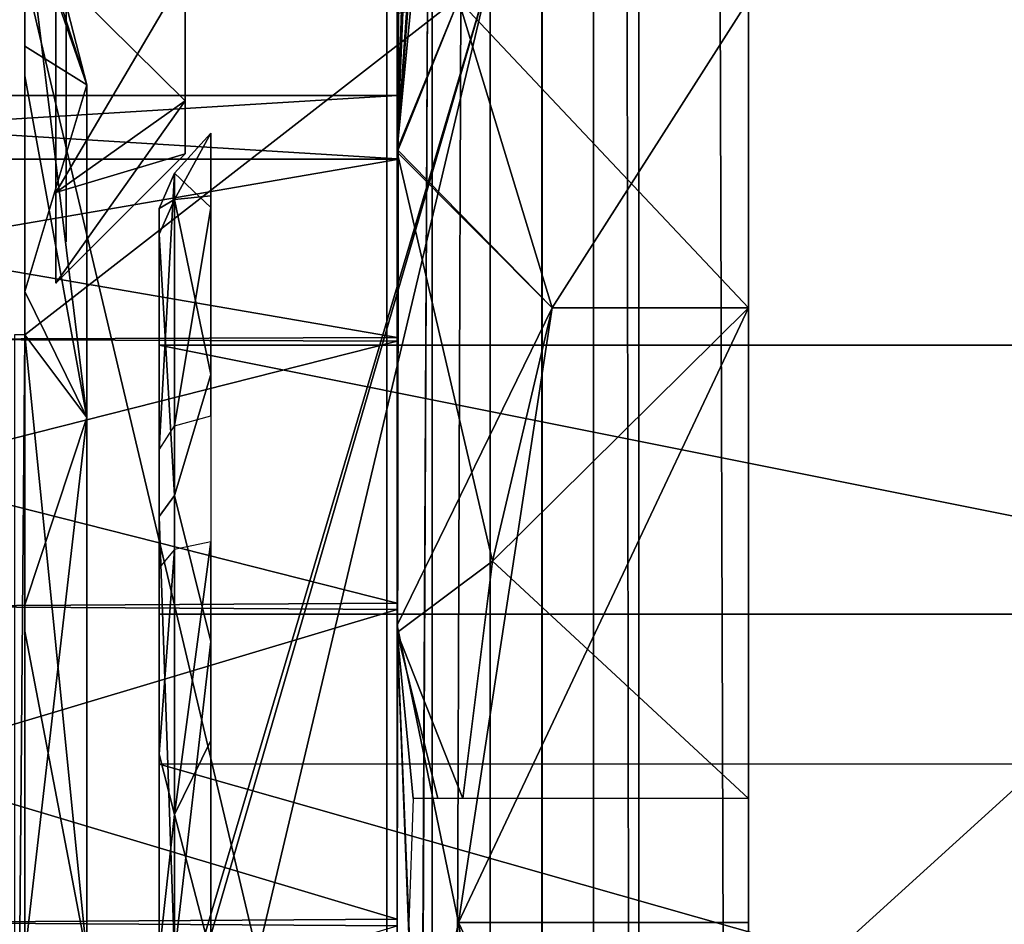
# Model space of a CAD drawing. Header units: millimetres. Extents: x -108 to 112, y -157 to 157.
# Tile 20 of 118: x -95.55 to -86.03, y -83.47 to -74.72. Entities that reach past the tile are written whole.
import ezdxf

# ---------------------------------------------------------------- set-up
doc = ezdxf.new("R2010")
doc.units = ezdxf.units.MM
doc.header["$LTSCALE"] = 33.374815
for name, color, linetype in [('1055', 7, 'CONTINUOUS'), ('1059', 7, 'CONTINUOUS'), ('1066', 7, 'CONTINUOUS'), ('1070', 7, 'CONTINUOUS'), ('1075', 7, 'CONTINUOUS'), ('1076', 7, 'CONTINUOUS'), ('1079', 7, 'CONTINUOUS'), ('1080', 7, 'CONTINUOUS'), ('1081', 7, 'CONTINUOUS'), ('1082', 7, 'CONTINUOUS'), ('1083', 7, 'CONTINUOUS'), ('1085', 7, 'CONTINUOUS'), ('1086', 7, 'CONTINUOUS'), ('1087', 7, 'CONTINUOUS'), ('12', 7, 'CONTINUOUS'), ('198', 7, 'CONTINUOUS'), ('208', 7, 'CONTINUOUS'), ('211', 7, 'CONTINUOUS'), ('217', 7, 'CONTINUOUS'), ('3', 7, 'CONTINUOUS'), ('478', 7, 'CONTINUOUS'), ('479', 7, 'CONTINUOUS'), ('480', 7, 'CONTINUOUS'), ('544', 7, 'CONTINUOUS'), ('545', 7, 'CONTINUOUS'), ('546', 7, 'CONTINUOUS'), ('547', 7, 'CONTINUOUS'), ('548', 7, 'CONTINUOUS'), ('549', 7, 'CONTINUOUS'), ('553', 7, 'CONTINUOUS'), ('554', 7, 'CONTINUOUS'), ('555', 7, 'CONTINUOUS'), ('856', 7, 'CONTINUOUS'), ('858', 7, 'CONTINUOUS'), ('9', 7, 'CONTINUOUS')]:
    doc.layers.add(name, color=color, linetype=linetype)

msp = doc.modelspace()

# ---------------------------------------------------------------- linework, layer by layer
at = {"layer": '1055', "linetype": 'CONTINUOUS'}
for points in [[(-95.5, -73.4842, -30.3865), (-95.5, -69.2664, -39.25), (-95.5, -74.9735, -33.4334), (-95.5, -73.4842, -30.3865)], [(-95.5, -74.9735, -33.4334), (-95.5, -69.2664, -39.25), (-95.5, -72.1574, -37.1166), (-95.5, -74.9735, -33.4334)], [(-95.5, -70.7315, -42.7847), (-95.5, -74.2664, -44.25), (-95.5, -96.8011, -42.7849), (-95.5, -70.7315, -42.7847)], [(-95.5, -70.7315, -42.7847), (-95.5, -96.8011, -42.7849), (-95.5, -93.2541, -42.2488), (-95.5, -70.7315, -42.7847)], [(-95.5, -70.7315, -42.7847), (-95.5, -93.2541, -42.2488), (-95.5, -74.2541, -42.2488), (-95.5, -70.7315, -42.7847)], [(-95.5, -74.2664, -10.25), (-95.5, -70.7317, -11.7151), (-95.5, -77.7664, -10.25), (-95.5, -74.2664, -10.25)], [(-95.5, -77.7664, -10.25), (-95.5, -70.7317, -11.7151), (-95.5, -74.2786, -12.2512), (-95.5, -77.7664, -10.25)], [(-95.5, -74.2786, -36.2512), (-95.5, -74.9735, -33.4334), (-95.5, -72.1574, -37.1166), (-95.5, -74.2786, -36.2512)], [(-95.5, -73.6281, -23.6784), (-95.5, -75.261, -20.6764), (-95.5, -74.2541, -18.2488), (-95.5, -73.6281, -23.6784)], [(-95.5, -75.261, -20.6764), (-95.5, -77.7664, -18.3302), (-95.5, -74.2541, -18.2488), (-95.5, -75.261, -20.6764)], [(-95.5, -74.2541, -18.2488), (-95.5, -77.7664, -18.3302), (-95.5, -76.3753, -17.3834), (-95.5, -74.2541, -18.2488)], [(-95.5, -93.2541, -42.2488), (-95.5, -91.1443, -41.3704), (-95.5, -74.2541, -42.2488), (-95.5, -93.2541, -42.2488)], [(-95.5, -74.2541, -42.2488), (-95.5, -91.1443, -41.3704), (-95.5, -76.3753, -41.3834), (-95.5, -74.2541, -42.2488)], [(-95.5, -96.8011, -42.7849), (-95.5, -74.2664, -44.25), (-95.5, -93.2664, -44.25), (-95.5, -96.8011, -42.7849)], [(-95.5, -76.3884, -13.1296), (-95.5, -77.7664, -10.25), (-95.5, -74.2786, -12.2512), (-95.5, -76.3884, -13.1296)], [(-95.5, -77.3476, -35.8721), (-95.5, -74.9735, -33.4334), (-95.5, -74.2786, -36.2512), (-95.5, -77.3476, -35.8721)], [(-95.5, -76.3884, -37.1296), (-95.5, -77.3476, -35.8721), (-95.5, -74.2786, -36.2512), (-95.5, -76.3884, -37.1296)], [(-95.5, -77.7664, -18.3302), (-95.5, -77.2664, -15.25), (-95.5, -76.3753, -17.3834), (-95.5, -77.7664, -18.3302)], [(-95.5, -91.1443, -41.3704), (-95.5, -90.2664, -39.25), (-95.5, -76.3753, -41.3834), (-95.5, -91.1443, -41.3704)], [(-95.5, -90.2664, -39.25), (-95.5, -77.2664, -39.25), (-95.5, -76.3753, -41.3834), (-95.5, -90.2664, -39.25)], [(-95.5, -77.2664, -15.25), (-95.5, -77.7664, -10.25), (-95.5, -76.3884, -13.1296), (-95.5, -77.2664, -15.25)], [(-95.5, -80.378, -37.4516), (-95.5, -77.3476, -35.8721), (-95.5, -76.3884, -37.1296), (-95.5, -80.378, -37.4516)], [(-95.5, -77.2664, -39.25), (-95.5, -80.378, -37.4516), (-95.5, -76.3884, -37.1296), (-95.5, -77.2664, -39.25)], [(-95.5, -77.7664, -18.3302), (-95.5, -77.7664, -10.25), (-95.5, -77.2664, -15.25), (-95.5, -77.7664, -18.3302)], [(-95.5, -83.7664, -38), (-95.5, -80.378, -37.4516), (-95.5, -77.2664, -39.25), (-95.5, -83.7664, -38)], [(-95.5, -91.1574, -37.1166), (-95.5, -83.7664, -38), (-95.5, -77.2664, -39.25), (-95.5, -91.1574, -37.1166)], [(-95.5, -90.2664, -39.25), (-95.5, -91.1574, -37.1166), (-95.5, -77.2664, -39.25), (-95.5, -90.2664, -39.25)]]:
    msp.add_3dface(points, dxfattribs=at)
at = {"layer": '1059', "linetype": 'CONTINUOUS'}
for points in [[(-91, -74.2664, -10.25), (-95.5, -77.7664, -10.25), (-95.6, -89.7664, -10.25), (-91, -74.2664, -10.25)], [(-95.5, -89.7664, -10.25), (-91, -74.2664, -10.25), (-95.6, -89.7664, -10.25), (-95.5, -89.7664, -10.25)], [(-95.5, -74.2664, -10.25), (-95.5, -77.7664, -10.25), (-91, -74.2664, -10.25), (-95.5, -74.2664, -10.25)], [(-95.5, -89.7664, -10.25), (-95.5, -93.2664, -10.25), (-91, -74.2664, -10.25), (-95.5, -89.7664, -10.25)], [(-91, -74.2664, -10.25), (-95.5, -93.2664, -10.25), (-91, -93.2664, -10.25), (-91, -74.2664, -10.25)], [(-95.6, -89.7664, -10.25), (-95.5, -77.7664, -10.25), (-95.6, -77.7664, -10.25), (-95.6, -89.7664, -10.25)]]:
    msp.add_3dface(points, dxfattribs=at)
at = {"layer": '1066', "linetype": 'CONTINUOUS'}
for points in [[(-95.5, -73.6281, -23.6784), (-95.5, -73.0193, -27.027), (-94.9, -75.3495, -24.5152), (-95.5, -73.6281, -23.6784)], [(-95.5, -73.0193, -27.027), (-95.5, -73.4842, -30.3865), (-94.9, -75.3495, -24.5152), (-95.5, -73.0193, -27.027)], [(-95.5, -73.4842, -30.3865), (-95.5, -74.9735, -33.4334), (-94.9, -75.3495, -29.9848), (-95.5, -73.4842, -30.3865)], [(-94.9, -75.3495, -24.5152), (-95.5, -73.4842, -30.3865), (-94.9, -75.3495, -29.9848), (-94.9, -75.3495, -24.5152)], [(-95.5, -75.261, -20.6764), (-95.5, -73.6281, -23.6784), (-94.9, -78.5645, -20.0902), (-95.5, -75.261, -20.6764)], [(-94.9, -78.5645, -20.0902), (-95.5, -73.6281, -23.6784), (-94.9, -75.3495, -24.5152), (-94.9, -78.5645, -20.0902)], [(-95.5, -74.9735, -33.4334), (-95.5, -77.3476, -35.8721), (-94.9, -75.3495, -29.9848), (-95.5, -74.9735, -33.4334)], [(-95.5, -77.7664, -18.3302), (-95.5, -75.261, -20.6764), (-94.9, -78.5645, -20.0902), (-95.5, -77.7664, -18.3302)], [(-94.9, -75.3495, -29.9848), (-95.5, -77.3476, -35.8721), (-94.9, -78.5645, -34.4098), (-94.9, -75.3495, -29.9848)], [(-95.5, -77.3476, -35.8721), (-95.5, -80.378, -37.4516), (-94.9, -78.5645, -34.4098), (-95.5, -77.3476, -35.8721)], [(-95.5, -80.6299, -16.9677), (-95.5, -77.7664, -18.3302), (-94.9, -83.7664, -18.4), (-95.5, -80.6299, -16.9677)], [(-94.9, -83.7664, -18.4), (-95.5, -77.7664, -18.3302), (-94.9, -78.5645, -20.0902), (-94.9, -83.7664, -18.4)], [(-95.5, -80.378, -37.4516), (-95.5, -83.7664, -38), (-94.9, -78.5645, -34.4098), (-95.5, -80.378, -37.4516)], [(-94.9, -78.5645, -34.4098), (-95.5, -83.7664, -38), (-94.9, -83.7664, -36.1), (-94.9, -78.5645, -34.4098)], [(-95.5, -83.7664, -16.5), (-95.5, -80.6299, -16.9677), (-94.9, -83.7664, -18.4), (-95.5, -83.7664, -16.5)]]:
    msp.add_3dface(points, dxfattribs=at)
at = {"layer": '1070', "linetype": 'CONTINUOUS'}
for points in [[(-95.5, -93.2664, -44.25), (-95.5, -74.2664, -44.25), (-91, -93.2664, -44.25), (-95.5, -93.2664, -44.25)], [(-95.5, -74.2664, -44.25), (-91, -74.2664, -44.25), (-91, -93.2664, -44.25), (-95.5, -74.2664, -44.25)]]:
    msp.add_3dface(points, dxfattribs=at)
at = {"layer": '1075', "linetype": 'CONTINUOUS'}
for points in [[(-93.95, -74.2664, -37.5), (-93.95, -75.5038, -38.0126), (-95.2, -74.2664, -36.25), (-93.95, -74.2664, -37.5)], [(-95.2, -74.2664, -36.25), (-93.95, -75.5038, -38.0126), (-95.2, -76.3877, -37.1287), (-95.2, -74.2664, -36.25)], [(-93.95, -75.5038, -38.0126), (-93.95, -76.0164, -39.25), (-95.2, -76.3877, -37.1287), (-93.95, -75.5038, -38.0126)], [(-95.2, -76.3877, -37.1287), (-93.95, -76.0164, -39.25), (-95.2, -77.2664, -39.25), (-95.2, -76.3877, -37.1287)]]:
    msp.add_3dface(points, dxfattribs=at)
at = {"layer": '1076', "linetype": 'CONTINUOUS'}
for points in [[(-93.95, -75.5038, -40.4874), (-93.95, -74.2664, -41), (-95.2, -76.3877, -41.3713), (-93.95, -75.5038, -40.4874)], [(-95.2, -76.3877, -41.3713), (-93.95, -74.2664, -41), (-95.2, -74.2664, -42.25), (-95.2, -76.3877, -41.3713)], [(-95.2, -77.2664, -39.25), (-93.95, -76.0164, -39.25), (-93.95, -75.5038, -40.4874), (-95.2, -77.2664, -39.25)], [(-95.2, -77.2664, -39.25), (-93.95, -75.5038, -40.4874), (-95.2, -76.3877, -41.3713), (-95.2, -77.2664, -39.25)]]:
    msp.add_3dface(points, dxfattribs=at)
at = {"layer": '1079', "linetype": 'CONTINUOUS'}
for points in [[(-81.2, -77.8664, -23.6), (-81.2, -89.6664, -23.6), (-94.2, -89.6664, -23.6), (-81.2, -77.8664, -23.6)], [(-81.2, -77.8664, -23.6), (-94.2, -89.6664, -23.6), (-94.2, -77.8664, -23.6), (-81.2, -77.8664, -23.6)]]:
    msp.add_3dface(points, dxfattribs=at)
at = {"layer": '1080', "linetype": 'CONTINUOUS'}
for points in [[(-81.2, -77.8664, -30.4), (-81.2, -77.8664, -23.6), (-94.2, -77.8664, -23.6), (-81.2, -77.8664, -30.4)], [(-81.2, -77.8664, -30.4), (-94.2, -77.8664, -23.6), (-94.2, -77.8664, -30.4), (-81.2, -77.8664, -30.4)]]:
    msp.add_3dface(points, dxfattribs=at)
at = {"layer": '1081', "linetype": 'CONTINUOUS'}
for points in [[(-81.2, -80.4664, -30.4), (-81.2, -77.8664, -30.4), (-94.2, -77.8664, -30.4), (-81.2, -80.4664, -30.4)], [(-81.2, -80.4664, -30.4), (-94.2, -77.8664, -30.4), (-94.2, -80.4664, -30.4), (-81.2, -80.4664, -30.4)]]:
    msp.add_3dface(points, dxfattribs=at)
at = {"layer": '1082', "linetype": 'CONTINUOUS'}
for points in [[(-81.2, -80.4664, -32.4), (-81.2, -80.4664, -30.4), (-94.2, -80.4664, -30.4), (-81.2, -80.4664, -32.4)], [(-81.2, -80.4664, -32.4), (-94.2, -80.4664, -30.4), (-94.2, -80.4664, -32.4), (-81.2, -80.4664, -32.4)]]:
    msp.add_3dface(points, dxfattribs=at)
at = {"layer": '1083', "linetype": 'CONTINUOUS'}
for points in [[(-81.2, -85.6164, -33.7), (-81.2, -81.9164, -33.7), (-94.2, -81.9164, -33.7), (-81.2, -85.6164, -33.7)], [(-81.2, -85.6164, -33.7), (-94.2, -81.9164, -33.7), (-94.2, -85.6164, -33.7), (-81.2, -85.6164, -33.7)]]:
    msp.add_3dface(points, dxfattribs=at)
at = {"layer": '1085', "linetype": 'CONTINUOUS'}
for points in [[(-94.2, -77.8664, -30.4), (-94.2, -77.8664, -23.6), (-94.2, -76.5434, -25.4268), (-94.2, -77.8664, -30.4)], [(-94.2, -76.5434, -25.4268), (-94.2, -77.8664, -23.6), (-94.2, -78.878, -21.6281), (-94.2, -76.5434, -25.4268)], [(-94.2, -76.7912, -29.8645), (-94.2, -77.8664, -30.4), (-94.2, -76.5434, -25.4268), (-94.2, -76.7912, -29.8645)], [(-94.2, -79.5213, -33.3717), (-94.2, -77.8664, -30.4), (-94.2, -76.7912, -29.8645), (-94.2, -79.5213, -33.3717)], [(-94.2, -77.8664, -23.6), (-94.2, -89.6664, -23.6), (-94.2, -78.878, -21.6281), (-94.2, -77.8664, -23.6)], [(-94.2, -80.4664, -30.4), (-94.2, -77.8664, -30.4), (-94.2, -80.4664, -32.4), (-94.2, -80.4664, -30.4)], [(-94.2, -80.4664, -32.4), (-94.2, -77.8664, -30.4), (-94.2, -79.5213, -33.3717), (-94.2, -80.4664, -32.4)], [(-94.2, -78.878, -21.6281), (-94.2, -89.6664, -23.6), (-94.2, -79.0486, -21.3004), (-94.2, -78.878, -21.6281)], [(-94.2, -78.9208, -20.8918), (-94.2, -79.0486, -21.3004), (-94.2, -79.0022, -20.577), (-94.2, -78.9208, -20.8918)], [(-94.2, -79.0022, -20.577), (-94.2, -79.0486, -21.3004), (-94.2, -79.3484, -20.6501), (-94.2, -79.0022, -20.577)], [(-94.2, -79.0486, -21.3004), (-94.2, -89.6664, -23.6), (-94.2, -79.652, -20.8643), (-94.2, -79.0486, -21.3004)], [(-94.2, -79.3484, -20.6501), (-94.2, -79.0486, -21.3004), (-94.2, -79.652, -20.8643), (-94.2, -79.3484, -20.6501)], [(-94.2, -80.4664, -32.4), (-94.2, -79.5213, -33.3717), (-94.2, -81.9164, -33.7), (-94.2, -80.4664, -32.4)], [(-94.2, -79.5213, -33.3717), (-94.2, -83.7774, -34.7), (-94.2, -81.9164, -33.7), (-94.2, -79.5213, -33.3717)], [(-94.2, -79.652, -20.8643), (-94.2, -89.6664, -23.6), (-94.2, -80.0197, -20.8107), (-94.2, -79.652, -20.8643)], [(-94.2, -80.0197, -20.8107), (-94.2, -89.6664, -23.6), (-94.2, -81.8208, -20.0587), (-94.2, -80.0197, -20.8107)], [(-94.2, -81.9164, -32.4), (-94.2, -80.4664, -32.4), (-94.2, -81.9164, -33.7), (-94.2, -81.9164, -32.4)], [(-94.2, -81.8208, -20.0587), (-94.2, -89.6664, -23.6), (-94.2, -83.7553, -19.8), (-94.2, -81.8208, -20.0587)], [(-94.2, -81.9164, -33.7), (-94.2, -83.7774, -34.7), (-94.2, -85.6164, -33.7), (-94.2, -81.9164, -33.7)]]:
    msp.add_3dface(points, dxfattribs=at)
at = {"layer": '1086', "linetype": 'CONTINUOUS'}
for points in [[(-94.0536, -76.4572, -29.9833), (-94.0536, -76.2027, -25.3298), (-93.7, -75.8164, -27.25), (-94.0536, -76.4572, -29.9833)], [(-93.7, -75.8164, -27.25), (-94.0536, -76.2027, -25.3298), (-93.7, -76.5351, -23.9467), (-93.7, -75.8164, -27.25)], [(-93.7, -76.4227, -30.2951), (-94.0536, -76.4572, -29.9833), (-93.7, -75.8164, -27.25), (-93.7, -76.4227, -30.2951)], [(-94.2, -76.5434, -25.4268), (-94.2, -78.878, -21.6281), (-94.0536, -76.2027, -25.3298), (-94.2, -76.5434, -25.4268)], [(-94.2, -76.5434, -25.4268), (-94.0536, -76.2027, -25.3298), (-94.0536, -76.4572, -29.9833), (-94.2, -76.5434, -25.4268)], [(-94.2, -78.878, -21.6281), (-94.0536, -78.646, -21.3612), (-94.0536, -76.2027, -25.3298), (-94.2, -78.878, -21.6281)], [(-94.0536, -76.2027, -25.3298), (-94.0536, -78.646, -21.3612), (-93.7, -76.5351, -23.9467), (-94.0536, -76.2027, -25.3298)], [(-94.2, -76.7912, -29.8645), (-94.2, -76.5434, -25.4268), (-94.0536, -76.4572, -29.9833), (-94.2, -76.7912, -29.8645)], [(-94.2, -76.7912, -29.8645), (-94.0536, -76.4572, -29.9833), (-94.0536, -79.3186, -33.6619), (-94.2, -76.7912, -29.8645)], [(-93.7, -78.149, -32.8757), (-94.0536, -76.4572, -29.9833), (-93.7, -76.4227, -30.2951), (-93.7, -78.149, -32.8757)], [(-94.0536, -79.3186, -33.6619), (-94.0536, -76.4572, -29.9833), (-93.7, -78.149, -32.8757), (-94.0536, -79.3186, -33.6619)], [(-94.0536, -78.646, -21.3612), (-93.7, -78.5499, -21.2507), (-93.7, -76.5351, -23.9467), (-94.0536, -78.646, -21.3612)], [(-94.2, -79.5213, -33.3717), (-94.2, -76.7912, -29.8645), (-94.0536, -79.3186, -33.6619), (-94.2, -79.5213, -33.3717)], [(-93.7, -80.7322, -34.5982), (-94.0536, -79.3186, -33.6619), (-93.7, -78.149, -32.8757), (-93.7, -80.7322, -34.5982)], [(-94.2, -79.5213, -33.3717), (-94.0536, -79.3186, -33.6619), (-94.0536, -83.7664, -35.0536), (-94.2, -79.5213, -33.3717)], [(-94.0536, -83.7664, -35.0536), (-94.0536, -79.3186, -33.6619), (-93.7, -80.7322, -34.5982), (-94.0536, -83.7664, -35.0536)], [(-94.2, -83.7774, -34.7), (-94.2, -79.5213, -33.3717), (-94.0536, -83.7664, -35.0536), (-94.2, -83.7774, -34.7)], [(-93.7, -83.7782, -35.2), (-94.0536, -83.7664, -35.0536), (-93.7, -80.7322, -34.5982), (-93.7, -83.7782, -35.2)]]:
    msp.add_3dface(points, dxfattribs=at)
at = {"layer": '1087', "linetype": 'CONTINUOUS'}
for points in [[(-94.0536, -79.8419, -20.5051), (-94.0536, -82.4027, -19.5665), (-93.7, -79.7682, -20.3785), (-94.0536, -79.8419, -20.5051)], [(-93.7, -79.7682, -20.3785), (-94.0536, -82.4027, -19.5665), (-93.7, -81.6901, -19.5759), (-93.7, -79.7682, -20.3785)], [(-94.2, -80.0197, -20.8107), (-94.2, -81.8208, -20.0587), (-94.0536, -79.8419, -20.5051), (-94.2, -80.0197, -20.8107)], [(-94.0536, -79.8419, -20.5051), (-94.2, -81.8208, -20.0587), (-94.0536, -82.4027, -19.5665), (-94.0536, -79.8419, -20.5051)], [(-93.7, -81.6901, -19.5759), (-94.0536, -82.4027, -19.5665), (-93.7, -83.7546, -19.3), (-93.7, -81.6901, -19.5759)], [(-94.2, -81.8208, -20.0587), (-94.2, -83.7553, -19.8), (-94.0536, -82.4027, -19.5665), (-94.2, -81.8208, -20.0587)], [(-94.0536, -82.4027, -19.5665), (-94.2, -83.7553, -19.8), (-94.0536, -85.1301, -19.5665), (-94.0536, -82.4027, -19.5665)], [(-94.0536, -82.4027, -19.5665), (-94.0536, -85.1301, -19.5665), (-93.7, -83.7546, -19.3), (-94.0536, -82.4027, -19.5665)]]:
    msp.add_3dface(points, dxfattribs=at)
at = {"layer": '12', "color": 7, "linetype": 'CONTINUOUS'}
for points in [[(-90, -155, 64.5), (-89.5606, -155, 65.5606), (-90, 155, 64.5), (-90, -155, 64.5)], [(-89.5606, -155, 65.5606), (-89.5606, 155, 65.5606), (-90, 155, 64.5), (-89.5606, -155, 65.5606)], [(-89.5606, -155, 65.5606), (-88.5, -155, 66), (-89.5606, 155, 65.5606), (-89.5606, -155, 65.5606)], [(-88.5, -155, 66), (-88.5, 155, 66), (-89.5606, 155, 65.5606), (-88.5, -155, 66)]]:
    msp.add_3dface(points, dxfattribs=at)
at = {"layer": '198', "color": 7, "linetype": 'CONTINUOUS'}
for points in [[(-90.4975, -155.5, -68.5), (-90.4975, 155.5, -68.5), (-84.3839, -149.3022, -68.5), (-90.4975, -155.5, -68.5)], [(-90.4975, 155.5, -68.5), (-84.3839, -50.3022, -68.5), (-84.3899, -98.2085, -68.5), (-90.4975, 155.5, -68.5)], [(-84.3839, -99.8022, -68.5), (-90.4975, 155.5, -68.5), (-84.3899, -98.2085, -68.5), (-84.3839, -99.8022, -68.5)], [(-90.4975, 155.5, -68.5), (-84.3839, -99.8022, -68.5), (-84.3899, -147.7085, -68.5), (-90.4975, 155.5, -68.5)], [(-84.3839, -149.3022, -68.5), (-90.4975, 155.5, -68.5), (-84.3899, -147.7085, -68.5), (-84.3839, -149.3022, -68.5)]]:
    msp.add_3dface(points, dxfattribs=at)
at = {"layer": '208', "color": 7, "linetype": 'CONTINUOUS'}
for points in [[(-91.5597, -155.5, -68.0615), (-92, -155.5, -67), (-91.5597, 155.5, -68.0615), (-91.5597, -155.5, -68.0615)], [(-92, -155.5, -67), (-92, 155.5, -67), (-91.5597, 155.5, -68.0615), (-92, -155.5, -67)], [(-90.4975, 155.5, -68.5), (-90.4975, -155.5, -68.5), (-91.5597, -155.5, -68.0615), (-90.4975, 155.5, -68.5)], [(-90.4975, 155.5, -68.5), (-91.5597, -155.5, -68.0615), (-91.5597, 155.5, -68.0615), (-90.4975, 155.5, -68.5)]]:
    msp.add_3dface(points, dxfattribs=at)
at = {"layer": '211', "color": 7, "linetype": 'CONTINUOUS'}
for points in [[(-92, -157, -65.5), (-92, -157, -58.5), (-92, 157, -58.5), (-92, -157, -65.5)], [(-92, -156.5606, -66.5606), (-92, -157, -65.5), (-92, 157, -58.5), (-92, -156.5606, -66.5606)], [(-92, -155.5, -67), (-92, -156.5606, -66.5606), (-92, 157, -58.5), (-92, -155.5, -67)], [(-92, 155.5, -67), (-92, -155.5, -67), (-92, 157, -58.5), (-92, 155.5, -67)]]:
    msp.add_3dface(points, dxfattribs=at)
at = {"layer": '217', "color": 7, "linetype": 'CONTINUOUS'}
for points in [[(-92, 157, -58.5), (-92, -157, -58.5), (-90.4975, 157, -58.5), (-92, 157, -58.5)], [(-90.4975, 157, -58.5), (-92, -157, -58.5), (-90.5, 155.5, -58.5), (-90.4975, 157, -58.5)], [(-90.5, 155.5, -58.5), (-92, -157, -58.5), (-90.5, -155.5, -58.5), (-90.5, 155.5, -58.5)]]:
    msp.add_3dface(points, dxfattribs=at)
at = {"layer": '3', "color": 7, "linetype": 'CONTINUOUS'}
for points in [[(-88.5, 155, 66), (-88.5, -155, 66), (-67.9988, 126.5122, 66), (-88.5, 155, 66)], [(-67.9988, 126.5122, 66), (-88.5, -155, 66), (-67.1334, 124.3911, 66), (-67.9988, 126.5122, 66)], [(-67.1334, 124.3911, 66), (-88.5, -155, 66), (-65, 123.5, 66), (-67.1334, 124.3911, 66)], [(-88.5, -155, 66), (-67.1204, -124.378, 66), (-65, 123.5, 66), (-88.5, -155, 66)]]:
    msp.add_3dface(points, dxfattribs=at)
at = {"layer": '478', "linetype": 'CONTINUOUS'}
for points in [[(-93.95, -74.2664, -13.5), (-93.95, -75.5038, -14.0126), (-95.2, -74.2664, -12.25), (-93.95, -74.2664, -13.5)], [(-95.2, -74.2664, -12.25), (-93.95, -75.5038, -14.0126), (-95.2, -76.3877, -13.1287), (-95.2, -74.2664, -12.25)], [(-93.95, -75.5038, -14.0126), (-93.95, -76.0164, -15.25), (-95.2, -76.3877, -13.1287), (-93.95, -75.5038, -14.0126)], [(-95.2, -76.3877, -13.1287), (-93.95, -76.0164, -15.25), (-95.2, -77.2664, -15.25), (-95.2, -76.3877, -13.1287)]]:
    msp.add_3dface(points, dxfattribs=at)
at = {"layer": '479', "linetype": 'CONTINUOUS'}
for points in [[(-93.95, -75.5038, -16.4874), (-93.95, -74.2664, -17), (-95.2, -76.3877, -17.3713), (-93.95, -75.5038, -16.4874)], [(-95.2, -76.3877, -17.3713), (-93.95, -74.2664, -17), (-95.2, -74.2664, -18.25), (-95.2, -76.3877, -17.3713)], [(-95.2, -77.2664, -15.25), (-93.95, -76.0164, -15.25), (-93.95, -75.5038, -16.4874), (-95.2, -77.2664, -15.25)], [(-95.2, -77.2664, -15.25), (-93.95, -75.5038, -16.4874), (-95.2, -76.3877, -17.3713), (-95.2, -77.2664, -15.25)]]:
    msp.add_3dface(points, dxfattribs=at)
at = {"layer": '480', "linetype": 'CONTINUOUS'}
for points in [[(-91, -69.7317, -10.7151), (-91, -68.2664, -14.25), (-91, -97.8013, -10.7153), (-91, -69.7317, -10.7151)], [(-91, -97.8013, -10.7153), (-91, -68.2664, -14.25), (-91, -73.5244, -13.947), (-91, -97.8013, -10.7153)], [(-91, -97.8011, -43.7849), (-91, -99.2664, -40.25), (-91, -69.7315, -43.7847), (-91, -97.8011, -43.7849)], [(-91, -69.7315, -43.7847), (-91, -99.2664, -40.25), (-91, -94.0084, -40.553), (-91, -69.7315, -43.7847)], [(-91, -73.2664, -45.25), (-91, -97.8011, -43.7849), (-91, -69.7315, -43.7847), (-91, -73.2664, -45.25)], [(-91, -73.5143, -40.5474), (-91, -69.7315, -43.7847), (-91, -75.0084, -40.553), (-91, -73.5143, -40.5474)], [(-91, -75.0084, -40.553), (-91, -69.7315, -43.7847), (-91, -94.0084, -40.553), (-91, -75.0084, -40.553)], [(-91, -73.2664, -9.25), (-91, -69.7317, -10.7151), (-91, -94.2664, -9.25), (-91, -73.2664, -9.25)], [(-91, -94.2664, -9.25), (-91, -69.7317, -10.7151), (-91, -97.8013, -10.7153), (-91, -94.2664, -9.25)], [(-91, -75.0084, -16.553), (-91, -73.5143, -16.5474), (-91, -71.7664, -27.25), (-91, -75.0084, -16.553)], [(-91, -75.0084, -16.553), (-91, -71.7664, -27.25), (-91, -74.1067, -20.1331), (-91, -75.0084, -16.553)], [(-91, -94.2664, -45.25), (-91, -97.8011, -43.7849), (-91, -73.2664, -45.25), (-91, -94.2664, -45.25)], [(-91, -97.8013, -10.7153), (-91, -73.5244, -13.947), (-91, -92.5244, -13.947), (-91, -97.8013, -10.7153)], [(-91, -73.5244, -37.947), (-91, -75.0184, -37.9526), (-91, -74.0738, -34.3224), (-91, -73.5244, -37.947)], [(-91, -73.5244, -13.947), (-91, -75.0184, -13.9526), (-91, -92.5244, -13.947), (-91, -73.5244, -13.947)], [(-91, -74.0738, -34.3224), (-91, -75.0184, -37.9526), (-91, -80.0215, -38.65), (-91, -74.0738, -34.3224)], [(-91, -80.1151, -15.8194), (-91, -75.0084, -16.553), (-91, -74.1067, -20.1331), (-91, -80.1151, -15.8194)], [(-91, -75.7664, -39.25), (-91, -75.0084, -40.553), (-91, -91.7664, -39.25), (-91, -75.7664, -39.25)], [(-91, -91.7664, -39.25), (-91, -75.0084, -40.553), (-91, -92.5143, -40.5474), (-91, -91.7664, -39.25)], [(-91, -92.5143, -40.5474), (-91, -75.0084, -40.553), (-91, -94.0084, -40.553), (-91, -92.5143, -40.5474)], [(-91, -75.7664, -15.25), (-91, -75.0084, -16.553), (-91, -80.1151, -15.8194), (-91, -75.7664, -15.25)], [(-91, -75.0184, -37.9526), (-91, -75.7664, -39.25), (-91, -80.0215, -38.65), (-91, -75.0184, -37.9526)], [(-91, -75.0184, -13.9526), (-91, -75.7664, -15.25), (-91, -92.5244, -13.947), (-91, -75.0184, -13.9526)], [(-91, -75.7664, -39.25), (-91, -91.7664, -39.25), (-91, -87.4176, -38.6806), (-91, -75.7664, -39.25)], [(-91, -80.0215, -38.65), (-91, -75.7664, -39.25), (-91, -87.4176, -38.6806), (-91, -80.0215, -38.65)], [(-91, -75.7664, -15.25), (-91, -80.1151, -15.8194), (-91, -91.7664, -15.25), (-91, -75.7664, -15.25)], [(-91, -75.7664, -15.25), (-91, -91.7664, -15.25), (-91, -92.5244, -13.947), (-91, -75.7664, -15.25)], [(-91, -80.1151, -15.8194), (-91, -87.5112, -15.85), (-91, -91.7664, -15.25), (-91, -80.1151, -15.8194)]]:
    msp.add_3dface(points, dxfattribs=at)
at = {"layer": '544', "color": 7, "linetype": 'CONTINUOUS'}
for points in [[(-101.9, -75.45, 29.75), (-101.9, -76.0627, 32.8174), (-91.9, -75.45, 29.75), (-101.9, -75.45, 29.75)], [(-91.9, -75.45, 29.75), (-101.9, -76.0627, 32.8174), (-91.9, -76.0698, 32.8334), (-91.9, -75.45, 29.75)], [(-101.9, -76.0627, 32.8174), (-101.9, -77.7909, 35.4039), (-91.9, -76.0698, 32.8334), (-101.9, -76.0627, 32.8174)], [(-91.9, -76.0698, 32.8334), (-101.9, -77.7909, 35.4039), (-91.9, -77.8269, 35.4392), (-91.9, -76.0698, 32.8334)], [(-101.9, -77.7909, 35.4039), (-101.9, -80.3604, 37.1288), (-91.9, -77.8269, 35.4392), (-101.9, -77.7909, 35.4039)], [(-91.9, -77.8269, 35.4392), (-101.9, -80.3604, 37.1288), (-91.9, -80.4219, 37.1544), (-91.9, -77.8269, 35.4392)], [(-101.9, -80.3604, 37.1288), (-101.9, -83.4179, 37.7489), (-91.9, -80.4219, 37.1544), (-101.9, -80.3604, 37.1288)], [(-91.9, -80.4219, 37.1544), (-101.9, -83.4179, 37.7489), (-91.9, -83.4821, 37.7489), (-91.9, -80.4219, 37.1544)], [(-101.9, -83.4179, 37.7489), (-101.9, -86.4781, 37.1544), (-91.9, -83.4821, 37.7489), (-101.9, -83.4179, 37.7489)]]:
    msp.add_3dface(points, dxfattribs=at)
at = {"layer": '545', "color": 7, "linetype": 'CONTINUOUS'}
for points in [[(-91.9, -74.6588, 26.8754), (-91.9, -75.45, 29.75), (-91.9, -74.2, 29.75), (-91.9, -74.6588, 26.8754)], [(-91.9, -74.2, 29.75), (-91.9, -75.45, 29.75), (-91.9, -75.9726, 35.1936), (-91.9, -74.2, 29.75)], [(-91.9, -75.9977, 24.2725), (-91.9, -75.45, 29.75), (-91.9, -74.6588, 26.8754), (-91.9, -75.9977, 24.2725)], [(-91.9, -75.45, 29.75), (-91.9, -76.0698, 32.8334), (-91.9, -75.9726, 35.1936), (-91.9, -75.45, 29.75)], [(-91.9, -75.45, 29.75), (-91.9, -75.9977, 24.2725), (-91.9, -76.0627, 26.6826), (-91.9, -75.45, 29.75)], [(-91.9, -76.0698, 32.8334), (-91.9, -77.8269, 35.4392), (-91.9, -75.9726, 35.1936), (-91.9, -76.0698, 32.8334)], [(-91.9, -77.8269, 35.4392), (-91.9, -80.4219, 37.1544), (-91.9, -75.9726, 35.1936), (-91.9, -77.8269, 35.4392)], [(-91.9, -75.9726, 35.1936), (-91.9, -80.4219, 37.1544), (-91.9, -80.5741, 38.5409), (-91.9, -75.9726, 35.1936)], [(-91.9, -75.9977, 24.2725), (-91.9, -80.6454, 20.936), (-91.9, -77.7909, 24.0961), (-91.9, -75.9977, 24.2725)], [(-91.9, -76.0627, 26.6826), (-91.9, -75.9977, 24.2725), (-91.9, -77.7909, 24.0961), (-91.9, -76.0627, 26.6826)], [(-91.9, -77.7909, 24.0961), (-91.9, -80.6454, 20.936), (-91.9, -80.3604, 22.3712), (-91.9, -77.7909, 24.0961)], [(-91.9, -80.3604, 22.3712), (-91.9, -80.6454, 20.936), (-91.9, -83.4179, 21.7511), (-91.9, -80.3604, 22.3712)], [(-91.9, -80.4219, 37.1544), (-91.9, -83.4821, 37.7489), (-91.9, -80.5741, 38.5409), (-91.9, -80.4219, 37.1544)], [(-91.9, -80.5741, 38.5409), (-91.9, -83.4821, 37.7489), (-91.9, -86.2546, 38.564), (-91.9, -80.5741, 38.5409)], [(-91.9, -80.6454, 20.936), (-91.9, -86.3259, 20.9591), (-91.9, -83.4179, 21.7511), (-91.9, -80.6454, 20.936)], [(-91.9, -83.4179, 21.7511), (-91.9, -86.3259, 20.9591), (-91.9, -86.4781, 22.3456), (-91.9, -83.4179, 21.7511)]]:
    msp.add_3dface(points, dxfattribs=at)
at = {"layer": '546', "color": 7, "linetype": 'CONTINUOUS'}
for points in [[(-91.9, -75.9977, 24.2725), (-91.9, -74.6588, 26.8754), (-91.3042, -74.5295, 24.6008), (-91.9, -75.9977, 24.2725)], [(-90.4009, -77.5033, 19.45), (-91.9, -75.9977, 24.2725), (-91.3042, -74.5295, 24.6008), (-90.4009, -77.5033, 19.45)], [(-91.9, -80.6454, 20.936), (-91.9, -75.9977, 24.2725), (-90.9774, -79.9559, 19.45), (-91.9, -80.6454, 20.936)], [(-90.9774, -79.9559, 19.45), (-91.9, -75.9977, 24.2725), (-90.4009, -77.5033, 19.45), (-90.9774, -79.9559, 19.45)], [(-91.265, -82.25, 19.45), (-91.9, -80.6454, 20.936), (-90.9774, -79.9559, 19.45), (-91.265, -82.25, 19.45)], [(-91.9, -86.3259, 20.9591), (-91.9, -80.6454, 20.936), (-91.7435, -84.65, 20.3), (-91.9, -86.3259, 20.9591)], [(-91.7435, -84.65, 20.3), (-91.9, -80.6454, 20.936), (-91.7866, -83.45, 20.3), (-91.7435, -84.65, 20.3)], [(-91.7866, -83.45, 20.3), (-91.9, -80.6454, 20.936), (-91.7435, -82.25, 20.3), (-91.7866, -83.45, 20.3)], [(-91.265, -82.25, 19.45), (-91.5043, -82.25, 19.8749), (-91.9, -80.6454, 20.936), (-91.265, -82.25, 19.45)], [(-91.7435, -82.25, 20.3), (-91.9, -80.6454, 20.936), (-91.5043, -82.25, 19.8749), (-91.7435, -82.25, 20.3)]]:
    msp.add_3dface(points, dxfattribs=at)
at = {"layer": '547', "color": 7, "linetype": 'CONTINUOUS'}
for points in [[(-91.9, -75.9726, 35.1936), (-91.3042, -74.5296, 34.8994), (-91.7187, -74.0806, 31.6971), (-91.9, -75.9726, 35.1936)], [(-91.8213, -74.0972, 30.5701), (-91.9, -75.9726, 35.1936), (-91.7704, -74.0806, 31.1836), (-91.8213, -74.0972, 30.5701)], [(-91.9, -75.9726, 35.1936), (-91.7187, -74.0806, 31.6971), (-91.7568, -74.0992, 31.4412), (-91.9, -75.9726, 35.1936)], [(-91.7704, -74.0806, 31.1836), (-91.9, -75.9726, 35.1936), (-91.7568, -74.0992, 31.4412), (-91.7704, -74.0806, 31.1836)], [(-91.9, -74.2, 29.75), (-91.9, -75.9726, 35.1936), (-91.8417, -74.0972, 29.75), (-91.9, -74.2, 29.75)], [(-91.8417, -74.0972, 29.75), (-91.9, -75.9726, 35.1936), (-91.8366, -74.0972, 30.1603), (-91.8417, -74.0972, 29.75)], [(-91.8366, -74.0972, 30.1603), (-91.9, -75.9726, 35.1936), (-91.8213, -74.0972, 30.5701), (-91.8366, -74.0972, 30.1603)], [(-91.3042, -74.5296, 34.8994), (-91.9, -75.9726, 35.1936), (-90.4009, -77.5033, 40.05), (-91.3042, -74.5296, 34.8994)], [(-91.9, -75.9726, 35.1936), (-91.9, -80.5741, 38.5409), (-90.4009, -77.5033, 40.05), (-91.9, -75.9726, 35.1936)], [(-90.4009, -77.5033, 40.05), (-91.9, -80.5741, 38.5409), (-91.3042, -83.4501, 40.05), (-90.4009, -77.5033, 40.05)], [(-91.9, -80.5741, 38.5409), (-91.9, -86.2546, 38.564), (-91.3042, -83.4501, 40.05), (-91.9, -80.5741, 38.5409)], [(-91.3042, -83.4501, 40.05), (-91.9, -86.2546, 38.564), (-90.4009, -89.3967, 40.05), (-91.3042, -83.4501, 40.05)]]:
    msp.add_3dface(points, dxfattribs=at)
at = {"layer": '548', "color": 7, "linetype": 'CONTINUOUS'}
for points in [[(-91.3042, -74.5296, 34.8994), (-90.4009, -77.5033, 40.05), (-88.5, -74.5299, 34.9), (-91.3042, -74.5296, 34.8994)], [(-88.5, -74.5299, 34.9), (-90.4009, -77.5033, 40.05), (-88.5, -77.5033, 40.05), (-88.5, -74.5299, 34.9)]]:
    msp.add_3dface(points, dxfattribs=at)
at = {"layer": '549', "color": 7, "linetype": 'CONTINUOUS'}
for points in [[(-90.4009, -77.5033, 40.05), (-91.3042, -83.4501, 40.05), (-88.5, -77.5033, 40.05), (-90.4009, -77.5033, 40.05)], [(-88.5, -77.5033, 40.05), (-91.3042, -83.4501, 40.05), (-88.5, -83.45, 40.05), (-88.5, -77.5033, 40.05)], [(-88.5, -83.45, 40.05), (-91.3042, -83.4501, 40.05), (-88.5, -89.3967, 40.05), (-88.5, -83.45, 40.05)], [(-91.3042, -83.4501, 40.05), (-90.4009, -89.3967, 40.05), (-88.5, -89.3967, 40.05), (-91.3042, -83.4501, 40.05)]]:
    msp.add_3dface(points, dxfattribs=at)
at = {"layer": '553', "color": 7, "linetype": 'CONTINUOUS'}
for points in [[(-90.4009, -77.5033, 19.45), (-91.3042, -74.5295, 24.6008), (-88.5, -77.5033, 19.45), (-90.4009, -77.5033, 19.45)], [(-88.5, -77.5033, 19.45), (-91.3042, -74.5295, 24.6008), (-88.5, -74.5299, 24.6), (-88.5, -77.5033, 19.45)]]:
    msp.add_3dface(points, dxfattribs=at)
at = {"layer": '554', "color": 7, "linetype": 'CONTINUOUS'}
for points in [[(-90.9774, -79.9559, 19.45), (-90.4009, -77.5033, 19.45), (-88.5, -77.5033, 19.45), (-90.9774, -79.9559, 19.45)], [(-90.9774, -79.9559, 19.45), (-88.5, -77.5033, 19.45), (-88.5, -82.25, 19.45), (-90.9774, -79.9559, 19.45)], [(-91.265, -82.25, 19.45), (-90.9774, -79.9559, 19.45), (-88.5, -82.25, 19.45), (-91.265, -82.25, 19.45)]]:
    msp.add_3dface(points, dxfattribs=at)
at = {"layer": '555', "color": 7, "linetype": 'CONTINUOUS'}
for points in [[(-101.9, -76.0698, 26.6666), (-101.9, -75.45, 29.75), (-91.9, -76.0627, 26.6826), (-101.9, -76.0698, 26.6666)], [(-101.9, -75.45, 29.75), (-91.9, -75.45, 29.75), (-91.9, -76.0627, 26.6826), (-101.9, -75.45, 29.75)], [(-101.9, -76.0698, 26.6666), (-91.9, -76.0627, 26.6826), (-91.9, -77.7909, 24.0961), (-101.9, -76.0698, 26.6666)], [(-101.9, -77.8269, 24.0608), (-101.9, -76.0698, 26.6666), (-91.9, -77.7909, 24.0961), (-101.9, -77.8269, 24.0608)], [(-101.9, -77.8269, 24.0608), (-91.9, -77.7909, 24.0961), (-91.9, -80.3604, 22.3712), (-101.9, -77.8269, 24.0608)], [(-101.9, -80.4219, 22.3456), (-101.9, -77.8269, 24.0608), (-91.9, -80.3604, 22.3712), (-101.9, -80.4219, 22.3456)], [(-101.9, -80.4219, 22.3456), (-91.9, -80.3604, 22.3712), (-91.9, -83.4179, 21.7511), (-101.9, -80.4219, 22.3456)], [(-101.9, -83.4821, 21.7511), (-101.9, -80.4219, 22.3456), (-91.9, -83.4179, 21.7511), (-101.9, -83.4821, 21.7511)], [(-101.9, -83.4821, 21.7511), (-91.9, -83.4179, 21.7511), (-91.9, -86.4781, 22.3456), (-101.9, -83.4821, 21.7511)]]:
    msp.add_3dface(points, dxfattribs=at)
at = {"layer": '856', "color": 7, "linetype": 'CONTINUOUS'}
for points in [[(-95.1, -74.2558, -12.651), (-95.1, -72.4273, -13.4123), (-95.1, -76.0941, -13.401), (-95.1, -74.2558, -12.651)], [(-95.1, -76.0941, -13.401), (-95.1, -72.4273, -13.4123), (-95.1, -73.7554, -13.683), (-95.1, -76.0941, -13.401)], [(-95.1, -74.277, -17.849), (-95.1, -76.1055, -17.0877), (-95.1, -72.4386, -17.099), (-95.1, -74.277, -17.849)], [(-95.1, -72.4386, -17.099), (-95.1, -76.1055, -17.0877), (-95.1, -74.7774, -16.817), (-95.1, -72.4386, -17.099)], [(-95.1, -73.7554, -16.817), (-95.1, -72.4386, -17.099), (-95.1, -74.7774, -16.817), (-95.1, -73.7554, -16.817)], [(-95.1, -74.7774, -13.683), (-95.1, -76.0941, -13.401), (-95.1, -73.7554, -13.683), (-95.1, -74.7774, -13.683)], [(-95.1, -76.1055, -17.0877), (-95.1, -76.8664, -15.25), (-95.1, -74.7774, -16.817), (-95.1, -76.1055, -17.0877)], [(-95.1, -74.7774, -16.817), (-95.1, -76.8664, -15.25), (-95.1, -75.8334, -15.761), (-95.1, -74.7774, -16.817)], [(-95.1, -74.9778, -14.5385), (-95.1, -76.0941, -13.401), (-95.1, -74.7774, -13.683), (-95.1, -74.9778, -14.5385)], [(-95.1, -74.9779, -15.9614), (-95.1, -74.7774, -16.817), (-95.1, -75.8334, -15.761), (-95.1, -74.9779, -15.9614)], [(-95.1, -75.8334, -14.739), (-95.1, -76.0941, -13.401), (-95.1, -74.9778, -14.5385), (-95.1, -75.8334, -14.739)], [(-95.1, -76.8664, -15.25), (-95.1, -76.0941, -13.401), (-95.1, -75.8334, -14.739), (-95.1, -76.8664, -15.25)], [(-95.1, -75.8334, -15.761), (-95.1, -76.8664, -15.25), (-95.1, -75.8334, -14.739), (-95.1, -75.8334, -15.761)]]:
    msp.add_3dface(points, dxfattribs=at)
at = {"layer": '858', "color": 7, "linetype": 'CONTINUOUS'}
for points in [[(-95.1, -74.2558, -36.651), (-95.1, -72.4273, -37.4123), (-95.1, -76.0941, -37.401), (-95.1, -74.2558, -36.651)], [(-95.1, -76.0941, -37.401), (-95.1, -72.4273, -37.4123), (-95.1, -73.7554, -37.683), (-95.1, -76.0941, -37.401)], [(-95.1, -74.277, -41.849), (-95.1, -76.1055, -41.0877), (-95.1, -72.4386, -41.099), (-95.1, -74.277, -41.849)], [(-95.1, -72.4386, -41.099), (-95.1, -76.1055, -41.0877), (-95.1, -74.7774, -40.817), (-95.1, -72.4386, -41.099)], [(-95.1, -73.7554, -40.817), (-95.1, -72.4386, -41.099), (-95.1, -74.7774, -40.817), (-95.1, -73.7554, -40.817)], [(-95.1, -74.7774, -37.683), (-95.1, -76.0941, -37.401), (-95.1, -73.7554, -37.683), (-95.1, -74.7774, -37.683)], [(-95.1, -76.1055, -41.0877), (-95.1, -76.8664, -39.25), (-95.1, -74.7774, -40.817), (-95.1, -76.1055, -41.0877)], [(-95.1, -74.7774, -40.817), (-95.1, -76.8664, -39.25), (-95.1, -75.8334, -39.761), (-95.1, -74.7774, -40.817)], [(-95.1, -74.9778, -38.5385), (-95.1, -76.0941, -37.401), (-95.1, -74.7774, -37.683), (-95.1, -74.9778, -38.5385)], [(-95.1, -74.9779, -39.9614), (-95.1, -74.7774, -40.817), (-95.1, -75.8334, -39.761), (-95.1, -74.9779, -39.9614)], [(-95.1, -75.8334, -38.739), (-95.1, -76.0941, -37.401), (-95.1, -74.9778, -38.5385), (-95.1, -75.8334, -38.739)], [(-95.1, -76.8664, -39.25), (-95.1, -76.0941, -37.401), (-95.1, -75.8334, -38.739), (-95.1, -76.8664, -39.25)], [(-95.1, -75.8334, -39.761), (-95.1, -76.8664, -39.25), (-95.1, -75.8334, -38.739), (-95.1, -75.8334, -39.761)]]:
    msp.add_3dface(points, dxfattribs=at)
at = {"layer": '9', "color": 7, "linetype": 'CONTINUOUS'}
for points in [[(-90, 155, -64.5), (-90, -155, -64.5), (-90, 114.752, -40.5474), (-90, 155, -64.5)], [(-90, -155, 64.5), (-90, 155, 64.5), (-90, -128.412, 36.9648), (-90, -155, 64.5)], [(-90, 155, 64.5), (-90, -44.412, 36.9648), (-90, -76.2433, 32.7329), (-90, 155, 64.5)], [(-90, -86.412, 36.9648), (-90, 155, 64.5), (-90, -80.4499, 36.9487), (-90, -86.412, 36.9648)], [(-90, 155, 64.5), (-90, -86.412, 36.9648), (-90, -122.4499, 36.9487), (-90, 155, 64.5)], [(-90, -80.4499, 36.9487), (-90, 155, 64.5), (-90, -76.2433, 32.7329), (-90, -80.4499, 36.9487)], [(-90, -128.412, 36.9648), (-90, 155, 64.5), (-90, -122.4499, 36.9487), (-90, -128.412, 36.9648)], [(-90, 114.752, -40.5474), (-90, -155, -64.5), (-90, 113.258, -40.553), (-90, 114.752, -40.5474)], [(-90, 113.258, -40.553), (-90, -155, -64.5), (-90, 112.5, -39.25), (-90, 113.258, -40.553)], [(-90, 112.5, -39.25), (-90, -155, -64.5), (-90, 66.4829, -40.9338), (-90, 112.5, -39.25)], [(-90, 66.4829, -40.9338), (-90, -155, -64.5), (-90, 57.6092, -40.9638), (-90, 66.4829, -40.9338)], [(-90, 57.6092, -40.9638), (-90, -155, -64.5), (-90, 50.552, -40.7474), (-90, 57.6092, -40.9638)], [(-90, 50.552, -40.7474), (-90, -155, -64.5), (-90, 49.058, -40.753), (-90, 50.552, -40.7474)], [(-90, 49.058, -40.753), (-90, -155, -64.5), (-90, 48.3, -39.45), (-90, 49.058, -40.753)], [(-90, 48.3, -39.45), (-90, -155, -64.5), (-90, 16.2357, -40.5474), (-90, 48.3, -39.45)], [(-90, 16.2357, -40.5474), (-90, -155, -64.5), (-90, 14.7416, -40.553), (-90, 16.2357, -40.5474)], [(-90, 14.7416, -40.553), (-90, -155, -64.5), (-90, 13.9836, -39.25), (-90, 14.7416, -40.553)], [(-90, -155, -64.5), (-90, -2.7643, -40.5474), (-90, 13.9836, -39.25), (-90, -155, -64.5)], [(-90, -2.7643, -40.5474), (-90, -155, -64.5), (-90, -4.2584, -40.553), (-90, -2.7643, -40.5474)], [(-90, -4.2584, -40.553), (-90, -155, -64.5), (-90, -5.0164, -39.25), (-90, -4.2584, -40.553)], [(-90, -5.0164, -39.25), (-90, -155, -64.5), (-90, -29.0143, -40.5474), (-90, -5.0164, -39.25)], [(-90, -29.0143, -40.5474), (-90, -155, -64.5), (-90, -30.5084, -40.553), (-90, -29.0143, -40.5474)], [(-90, -30.5084, -40.553), (-90, -155, -64.5), (-90, -31.2664, -39.25), (-90, -30.5084, -40.553)], [(-90, -155, -64.5), (-90, -39.2667, -39.1489), (-90, -31.2664, -39.25), (-90, -155, -64.5)], [(-90, -39.2667, -39.1489), (-90, -155, -64.5), (-90, -48.0143, -40.5474), (-90, -39.2667, -39.1489)], [(-90, -44.412, 36.9648), (-90, -48.65, 32.75), (-90, -76.2421, 26.77), (-90, -44.412, 36.9648)], [(-90, -76.2433, 32.7329), (-90, -44.412, 36.9648), (-90, -76.2421, 26.77), (-90, -76.2433, 32.7329)], [(-90, -48.0143, -40.5474), (-90, -155, -64.5), (-90, -49.5084, -40.553), (-90, -48.0143, -40.5474)], [(-90, -76.2421, 26.77), (-90, -48.65, 32.75), (-90, -75.7664, -15.25), (-90, -76.2421, 26.77)], [(-90, -75.7664, -15.25), (-90, -48.65, 32.75), (-90, -75.0184, -13.9526), (-90, -75.7664, -15.25)], [(-90, -75.0184, -13.9526), (-90, -48.65, 32.75), (-90, -73.5244, -13.947), (-90, -75.0184, -13.9526)], [(-90, -49.5084, -40.553), (-90, -155, -64.5), (-90, -50.2664, -39.25), (-90, -49.5084, -40.553)], [(-90, -50.2664, -39.25), (-90, -155, -64.5), (-90, -73.5143, -40.5474), (-90, -50.2664, -39.25)], [(-90, -73.5143, -40.5474), (-90, -155, -64.5), (-90, -75.0084, -40.553), (-90, -73.5143, -40.5474)], [(-90, -73.5143, -16.5474), (-90, -73.904, -19.9869), (-90, -75.0084, -16.553), (-90, -73.5143, -16.5474)], [(-90, -75.0184, -37.9526), (-90, -73.8706, -34.468), (-90, -73.5244, -37.947), (-90, -75.0184, -37.9526)], [(-90, -79.9445, -38.8879), (-90, -73.8706, -34.468), (-90, -75.7664, -39.25), (-90, -79.9445, -38.8879)], [(-90, -75.7664, -39.25), (-90, -73.8706, -34.468), (-90, -75.0184, -37.9526), (-90, -75.7664, -39.25)], [(-90, -73.904, -19.9869), (-90, -80.0385, -15.5815), (-90, -75.0084, -16.553), (-90, -73.904, -19.9869)], [(-90, -75.0084, -40.553), (-90, -155, -64.5), (-90, -75.7664, -39.25), (-90, -75.0084, -40.553)], [(-90, -75.0084, -16.553), (-90, -80.0385, -15.5815), (-90, -75.7664, -15.25), (-90, -75.0084, -16.553)], [(-90, -155, -64.5), (-90, -79.9445, -38.8879), (-90, -75.7664, -39.25), (-90, -155, -64.5)], [(-90, -80.0385, -15.5815), (-90, -76.2421, 26.77), (-90, -75.7664, -15.25), (-90, -80.0385, -15.5815)], [(-90, -80.4469, 22.5526), (-90, -76.2421, 26.77), (-90, -80.0385, -15.5815), (-90, -80.4469, 22.5526)], [(-90, -79.9445, -38.8879), (-90, -155, -64.5), (-90, -87.4943, -38.9185), (-90, -79.9445, -38.8879)], [(-90, -87.5882, -15.6121), (-90, -80.4469, 22.5526), (-90, -80.0385, -15.5815), (-90, -87.5882, -15.6121)], [(-90, -86.4069, 22.5333), (-90, -80.4469, 22.5526), (-90, -87.5882, -15.6121), (-90, -86.4069, 22.5333)]]:
    msp.add_3dface(points, dxfattribs=at)

doc.saveas('drawing.dxf')
